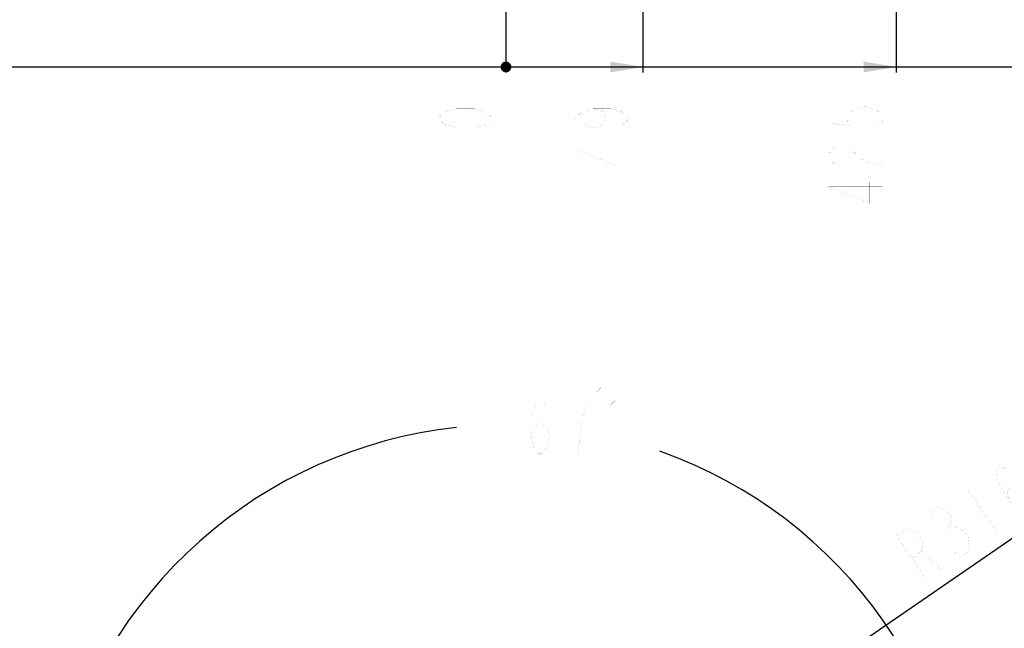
# Model space of a CAD drawing. Header units: millimetres. Extents: x -741 to 6994, y 0 to 4947.
# Tile 55 of 97: x 3082 to 4154, y 1034 to 1697. Entities that reach past the tile are written whole.
import ezdxf

# ---------------------------------------------------------------- set-up
doc = ezdxf.new("R2010")
doc.units = ezdxf.units.MM
doc.header["$LTSCALE"] = 384.676471
doc.layers.get('0').update_dxf_attribs({"linetype": 'CONTINUOUS'})
doc.layers.add('运动范围_DXF_BALLOON', color=7, linetype='CONTINUOUS')
doc.layers.add('运动范围_DXF_DIMENSION', color=7, linetype='CONTINUOUS')
doc.styles.get("Standard").update_dxf_attribs({"font": 'txt', "width": 0.7})
doc.dimstyles.new('DIMSTYLE_1', dxfattribs={"dimtxt": 58.823529, "dimasz": 35.294118, "dimexe": 1, "dimexo": 0, "dimgap": 5, "dimtad": 0, "dimtih": 1, "dimtoh": 1, "dimdec": 1, "dimdsep": 46, "dimtxsty": 'Standard', "dimblk": '_FILLED', "dimblk1": '_FILLED', "dimblk2": '_FILLED', "dimcen": 0.09, "dimclrt": 5, "dimazin": 2, "dimtp": 0.5, "dimtm": 0.5, "dimtfac": 1, "dimtdec": 65535, "dimtofl": 0, "dimtmove": 0, "dimatfit": 3, "dimldrblk": '_FILLED', "dimfxl": 0, "dimtolj": 1, "dimarcsym": 0})
doc.dimstyles.new('DIMSTYLE_4', dxfattribs={"dimtxt": 58.823529, "dimasz": 35.294118, "dimexe": 1, "dimexo": 0, "dimgap": 2.5, "dimtad": 0, "dimtih": 1, "dimtoh": 1, "dimdsep": 46, "dimtxsty": 'Standard', "dimblk": '_FILLED', "dimblk1": '_FILLED', "dimblk2": '_FILLED', "dimcen": 0.09, "dimclrt": 5, "dimazin": 2, "dimtp": 0.01, "dimtm": 0.01, "dimtfac": 1, "dimtofl": 0, "dimtmove": 0, "dimatfit": 3, "dimldrblk": '_FILLED', "dimfxl": 0, "dimtolj": 1, "dimarcsym": 0})
doc.dimstyles.new('DIMSTYLE_5', dxfattribs={"dimtxt": 58.823529, "dimasz": 35.294118, "dimexe": 1, "dimexo": 0, "dimtad": 1, "dimdsep": 46, "dimtxsty": 'Standard', "dimblk": '_FILLED', "dimblk1": '_FILLED', "dimblk2": '_FILLED', "dimcen": 0.09, "dimclrt": 5, "dimazin": 2, "dimtp": 0.01, "dimtm": 0.01, "dimtfac": 1, "dimtofl": 0, "dimtmove": 0, "dimatfit": 3, "dimldrblk": '_FILLED', "dimfxl": 0, "dimtolj": 1, "dimarcsym": 0})
doc.dimstyles.new('DIMSTYLE_6', dxfattribs={"dimtxt": 58.823529, "dimasz": 35.294118, "dimexe": 1, "dimexo": 0, "dimgap": 2.5, "dimtad": 0, "dimtih": 1, "dimtoh": 1, "dimdec": 1, "dimdsep": 46, "dimtxsty": 'Standard', "dimblk": '_FILLED', "dimblk1": '_FILLED', "dimblk2": '_FILLED', "dimcen": 0.09, "dimclrt": 5, "dimazin": 2, "dimtp": 0.01, "dimtm": 0.01, "dimtfac": 1, "dimtofl": 0, "dimtmove": 0, "dimatfit": 3, "dimldrblk": '_FILLED', "dimfxl": 0, "dimtolj": 1, "dimarcsym": 0})

# ---------------------------------------------------------------- blocks, each defined once
blk = doc.blocks.new('*D1')
at = {"layer": '运动范围_DXF_DIMENSION', "color": 2, "linetype": 'Continuous', "transparency": 16777216}
for p, q in [((3611.5, 753.3), (3115.9, 867.7)), ((4120.1, 753.3), (3592.5, 753.3))]:
    blk.add_line(p, q, dxfattribs=at)
for start, end in [(96.1517, 167), (0, 70.5145)]:
    blk.add_arc((3611.5, 753.3), 502.7, start, end, dxfattribs=at)
for points in [[(3125.1, 902), (3121.6, 866.4), (3136.5, 899)], [(4107.1, 788.4), (4114.2, 753.3), (4118.9, 788.8)]]:
    blk.add_solid(points, dxfattribs=at)
blk = doc.blocks.new('_FILLED')
at = {"color": 0, "linetype": 'ByBlock'}
blk.add_solid([(0, 0), (-1, 0.167), (-1, -0.167)], dxfattribs=at)
blk = doc.blocks.new('*D11')
at = {"layer": '运动范围_DXF_DIMENSION', "color": 2, "linetype": 'Continuous', "transparency": 16777216}
blk.add_line((3611.5, 2253.1), (3611.5, 1639.8), dxfattribs=at)
blk = doc.blocks.new('*D17')
at = {"layer": '运动范围_DXF_DIMENSION', "color": 2, "linetype": 'Continuous', "transparency": 16777216}
for p, q in [((3611.5, 753.3), (5581.8, 1192.9)), ((5239.5, 1116.6), (3611.5, 753.3)), ((5239.5, 1116.6), (5239.5, 1116.6))]:
    blk.add_line(p, q, dxfattribs=at)
at = {"layer": '运动范围_DXF_DIMENSION', "color": 2, "linetype": 'Continuous', "transparency": 16777216, "xscale": 35.2941176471, "yscale": 35.2941176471, "zscale": 35.2941176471, "rotation": 192.5778008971}
blk.add_blockref('_FILLED', (5239.5, 1116.6), dxfattribs=at)
blk = doc.blocks.new('*D19')
at = {"layer": '运动范围_DXF_DIMENSION', "color": 2, "linetype": 'Continuous', "transparency": 16777216}
for p, q in [((3611.5, 753.3), (4205.6, 1162.1)), ((3871.9, 932.5), (3611.5, 753.3)), ((3871.9, 932.5), (3871.9, 932.5))]:
    blk.add_line(p, q, dxfattribs=at)
at = {"layer": '运动范围_DXF_DIMENSION', "color": 2, "linetype": 'Continuous', "transparency": 16777216, "xscale": 35.2941176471, "yscale": 35.2941176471, "zscale": 35.2941176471, "rotation": 214.530875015}
blk.add_blockref('_FILLED', (3871.9, 932.5), dxfattribs=at)
blk = doc.blocks.new('*D20')
at = {"layer": '运动范围_DXF_BALLOON', "color": 2, "linetype": 'Continuous', "transparency": 16777216}
blk.add_line((2246.7, 2776.9), (2246.7, 1639.8), dxfattribs=at)
blk = doc.blocks.new('*D21')
at = {"layer": '运动范围_DXF_BALLOON', "color": 2, "linetype": 'Continuous', "transparency": 16777216}
blk.add_line((3760.5, 2059.6), (3760.5, 1639.8), dxfattribs=at)
blk = doc.blocks.new('*D22')
at = {"layer": '运动范围_DXF_BALLOON', "color": 2, "linetype": 'Continuous', "transparency": 16777216}
blk.add_line((4036.5, 2506.6), (4036.5, 1639.8), dxfattribs=at)
blk = doc.blocks.new('*D23')
at = {"layer": '运动范围_DXF_BALLOON', "color": 2, "linetype": 'Continuous', "transparency": 16777216}
blk.add_line((5073.9, 2132.4), (5073.9, 1639.8), dxfattribs=at)

msp = doc.modelspace()

# ---------------------------------------------------------------- linework, layer by layer
at = {"color": 2, "linetype": 'Continuous'}
msp.add_line((2246.658, 1645.721), (5073.853, 1645.721), dxfattribs=at)
at = {"color": 2, "linetype": 'Continuous', "const_width": 5.882}
msp.add_lwpolyline([(3608.594, 1645.721, 1), (3614.476, 1645.721, 1)], format="xyb", close=True, dxfattribs=at)
msp.add_lwpolyline([(3608.594, 1645.721, 1), (3614.476, 1645.721, 1)], format="xyb", close=True, dxfattribs=at)
msp.add_lwpolyline([(3608.594, 1645.721, 1), (3614.476, 1645.721, 1)], format="xyb", close=True, dxfattribs=at)
msp.add_lwpolyline([(3608.594, 1645.721, 1), (3614.476, 1645.721, 1)], format="xyb", close=True, dxfattribs=at)
at = {"color": 2, "linetype": 'Continuous'}
for points in [[(3760.535, 1645.721), (3725.241, 1639.838), (3725.241, 1651.603)], [(4036.535, 1645.721), (4001.241, 1639.838), (4001.241, 1651.603)]]:
    msp.add_solid(points, dxfattribs=at)
at = {"layer": '运动范围_DXF_BALLOON', "color": 5, "linetype": 'Continuous', "const_width": 0.0588}
for points in [[(3706.613, 1600.133), (3716.417, 1597.559), (3721.319, 1589.838), (3716.417, 1582.118), (3706.613, 1579.544), (3696.81, 1582.118), (3691.908, 1584.691), (3687.006, 1589.838), (3691.908, 1594.986), (3696.81, 1597.559), (3706.613, 1600.133), (3726.221, 1600.133), (3736.025, 1597.559), (3740.927, 1594.986), (3745.829, 1589.838), (3740.927, 1584.691), (3736.025, 1582.118)], [(3963.006, 1600.133), (3963.006, 1584.691), (3987.515, 1582.118), (3982.613, 1587.265), (3982.613, 1592.412), (3987.515, 1597.559), (3992.417, 1600.133), (4002.221, 1602.706), (4012.025, 1600.133), (4016.927, 1597.559), (4021.829, 1592.412), (4021.829, 1587.265), (4016.927, 1582.118), (4012.025, 1579.544)], [(3745.829, 1556.383), (3687.006, 1556.383), (3731.123, 1538.368), (3731.123, 1561.53)], [(3972.81, 1538.368), (3967.908, 1540.941), (3963.006, 1546.088), (3963.006, 1551.236), (3967.908, 1556.383), (3972.81, 1558.956), (3982.613, 1558.956), (3987.515, 1556.383), (3992.417, 1551.236), (3997.319, 1546.088), (4007.123, 1540.941), (4021.829, 1538.368), (4021.829, 1558.956)], [(4021.829, 1515.206), (3963.006, 1515.206), (4007.123, 1497.192), (4007.123, 1520.353)], [(3687.006, 1507.485), (3745.829, 1507.485)]]:
    msp.add_lwpolyline(points, dxfattribs=at)
at = {"layer": '运动范围_DXF_DIMENSION', "color": 5, "linetype": 'Continuous', "const_width": 0.0588}
for points in [[(3596.829, 1589.838), (3591.927, 1584.691), (3587.025, 1582.118), (3577.221, 1579.544), (3557.613, 1579.544), (3547.81, 1582.118), (3542.908, 1584.691), (3538.006, 1589.838), (3542.908, 1594.986), (3547.81, 1597.559), (3557.613, 1600.133), (3577.221, 1600.133), (3587.025, 1597.559), (3591.927, 1594.986), (3596.829, 1589.838)], [(3710.553, 1292.05), (3710.553, 1282.246), (3715.455, 1277.344), (3725.259, 1277.344), (3730.161, 1282.246), (3730.161, 1292.05), (3725.259, 1296.952), (3715.455, 1296.952), (3710.553, 1292.05)], [(3607.612, 1282.246), (3607.612, 1223.422)], [(3638.494, 1243.03), (3641.068, 1252.834), (3648.789, 1257.736), (3656.509, 1252.834), (3659.083, 1243.03), (3656.509, 1233.226), (3653.936, 1228.324), (3648.789, 1223.422), (3643.641, 1228.324), (3641.068, 1233.226), (3638.494, 1243.03), (3638.494, 1262.638), (3641.068, 1272.442), (3643.641, 1277.344), (3648.789, 1282.246), (3653.936, 1277.344), (3656.509, 1272.442)], [(3700.259, 1282.246), (3679.671, 1282.246)], [(3689.965, 1223.422), (3692.539, 1247.932), (3695.112, 1262.638), (3700.259, 1282.246)], [(4160.695, 1172.851), (4157.258, 1182.386), (4160.84, 1190.801), (4169.979, 1191.139), (4177.656, 1184.521), (4181.094, 1174.986), (4181.752, 1169.489), (4180.29, 1162.533), (4173.271, 1163.654), (4168.373, 1166.233), (4160.695, 1172.851), (4149.58, 1189.004), (4146.143, 1198.54), (4145.484, 1204.037), (4146.946, 1210.993), (4153.965, 1209.872), (4158.864, 1207.293)], [(4113.024, 1187.652), (4146.369, 1139.192)], [(4075.521, 1155.896), (4076.982, 1162.852), (4081.223, 1165.77), (4088.241, 1164.649), (4093.14, 1162.069), (4095.919, 1158.031), (4096.577, 1152.534), (4095.116, 1145.578), (4102.135, 1144.457), (4107.033, 1141.878), (4111.932, 1139.298), (4114.711, 1135.26)], [(4070.044, 1086.675), (4036.7, 1135.135), (4047.3, 1142.429), (4054.319, 1141.308), (4059.218, 1138.728), (4064.776, 1130.652), (4065.434, 1125.155), (4063.973, 1118.199), (4053.372, 1110.905)], [(4090.876, 1142.66), (4095.116, 1145.578)], [(4114.711, 1135.26), (4116.028, 1124.266), (4114.567, 1117.31), (4110.326, 1114.392), (4103.308, 1115.513), (4098.409, 1118.092)], [(4063.973, 1118.199), (4087.005, 1098.345)]]:
    msp.add_lwpolyline(points, dxfattribs=at)

# ---------------------------------------------------------------- dimensions: what is measured, and where the dimension line sits
at = {"layer": '运动范围_DXF_BALLOON', "color": 2, "linetype": 'Continuous'}
for feature_location, offset, origin, dimstyle, picture, middle in [((2246.658, 2776.931), (0, -1137.093), (3611.535, 2253.065), 'DIMSTYLE_6', '*D20', (2231.952, 1363.368)), ((4036.535, 2506.587), (0, -866.749), (3611.535, 2506.587), 'DIMSTYLE_4', '*D22', (4021.829, 1486.897)), ((5073.853, 2132.375), (0, -492.537), (3611.535, 2132.375), 'DIMSTYLE_6', '*D23', (5059.147, 1363.368)), ((3760.535, 2059.57), (0, -419.732), (3611.535, 2059.57), 'DIMSTYLE_4', '*D21', (3745.829, 1486.897))]:
    dim = msp.add_ordinate_dim(feature_location=feature_location, offset=offset, dtype=1, origin=origin, dimstyle=dimstyle, dxfattribs=at)
    dim.commit()
    dim.dimension.update_dxf_attribs({"geometry": picture, "text_midpoint": middle})
at = {"layer": '运动范围_DXF_DIMENSION', "color": 2, "linetype": 'Continuous'}
dim = msp.add_ordinate_dim(feature_location=(3611.535037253, 2253.065115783), offset=(0, -613.22662949), dtype=1, origin=(3611.535037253, 2253.065115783), dimstyle='DIMSTYLE_4', override={"dimgap": 14.705908, "dimtad": 1, "dimtih": 0, "dimtoh": 0}, dxfattribs=at)
dim.commit()
dim.dimension.update_dxf_attribs({"geometry": '*D11', "text_midpoint": (3596.8291549, 1569.250250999)})
dim = msp.add_angular_dim_2l(base=(3668.396, 1252.834), line1=((4125.127, 753.334), (4120.1, 753.334)), line2=((3616.384, 752.203), (3611.485, 753.334)), dimstyle='DIMSTYLE_1', dxfattribs=at)
dim.commit()
dim.dimension.update_dxf_attribs({"geometry": '*D1', "text_midpoint": (3587.024, 1223.422), "dimtype": 162})
for mpoint, picture, middle in [((5239.506, 1116.562), '*D17', (5377.688, 1162.46)), ((3871.862, 932.459), '*D19', (4061.564, 1080.839))]:
    dim = msp.add_radius_dim(center=(3611.535, 753.334), mpoint=mpoint, text='R<>', dimstyle='DIMSTYLE_5', override={"dimpost": '<>'}, dxfattribs=at)
    dim.commit()
    dim.dimension.update_dxf_attribs({"geometry": picture, "text_midpoint": middle, "dimtype": 164})

doc.saveas('drawing.dxf')
